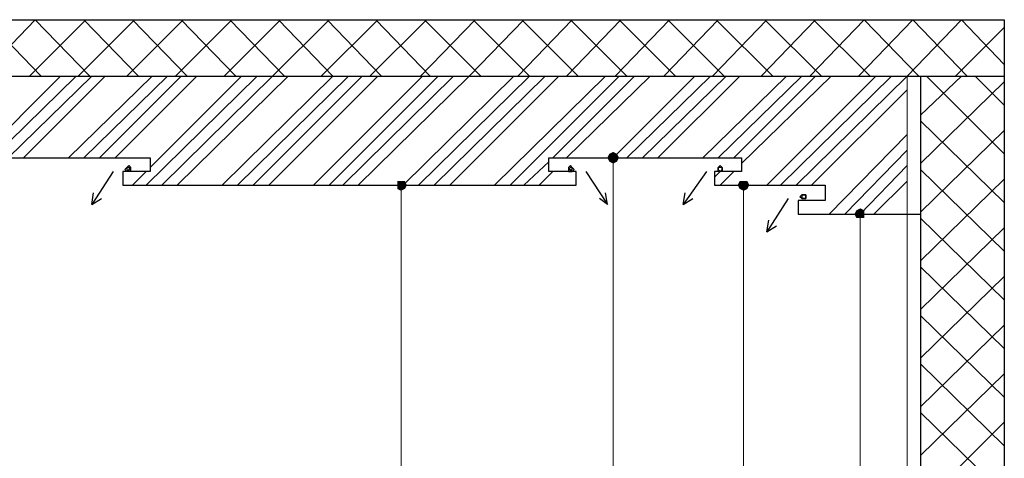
# Model space of a CAD drawing. Header units: metres. Extents: x 5.7 to 89.8, y 4 to 63.5.
# Tile 64 of 72: x 62.4 to 67.3, y 47 to 49.1. Entities that reach past the tile are written whole.
import ezdxf

# ---------------------------------------------------------------- set-up
doc = ezdxf.new("R2010")
doc.units = ezdxf.units.M
doc.header["$MEASUREMENT"] = 0
for name, color, linetype in [('PDF11_boresh-1', 7, 'Continuous'), ('PDF11_dim', 7, 'Continuous'), ('PDF11_halozen', 7, 'Continuous'), ('PDF11_hatch-borshi', 7, 'Continuous'), ('PDF11_kaff', 7, 'Continuous'), ('PDF11_wall', 7, 'Continuous'), ('PDF11_wall-asli', 7, 'Continuous')]:
    doc.layers.add(name, color=color, linetype=linetype)

msp = doc.modelspace()

# ---------------------------------------------------------------- linework, layer by layer
at = {"layer": 'PDF11_boresh-1', "lineweight": 25}
for points in [[(62.0859, 48.4514), (63.0394, 48.4514), (63.0394, 48.3839), (62.9046, 48.3839), (62.9046, 48.3165), (65.1486, 48.3165), (65.1486, 48.3839), (65.0138, 48.3839), (65.0138, 48.4514), (65.9673, 48.4514), (65.9673, 48.3839), (65.8325, 48.3839), (65.8325, 48.3165), (66.3814, 48.3165), (66.3814, 48.2395), (66.2466, 48.2395), (66.2466, 48.1721), (66.8534, 48.1721)], [(62.8564, 48.3839), (62.7505, 48.2202), (62.7601, 48.278)], [(65.1968, 48.3839), (65.3027, 48.2202), (65.2931, 48.278)], [(65.7939, 48.3839), (65.6784, 48.2202), (65.688, 48.278)], [(62.7505, 48.2202), (62.7986, 48.2491)], [(65.3027, 48.2202), (65.2642, 48.2491)], [(65.6784, 48.2202), (65.7265, 48.2491)], [(66.1984, 48.2491), (66.0925, 48.0854), (66.1021, 48.1432)], [(66.0925, 48.0854), (66.1407, 48.1143)]]:
    msp.add_lwpolyline(points, dxfattribs=at)
at = {"layer": 'PDF11_dim', "lineweight": 20}
for points in [[(65.3316, 48.4514), (65.245, 48.4514)], [(65.3316, 48.4225), (65.3316, 48.3936), (65.3316, 44.5507), (65.3316, 44.5218)], [(64.2818, 48.3165), (64.2048, 48.3165)], [(65.9769, 48.3165), (66.054, 48.3165)], [(64.2818, 48.2876), (64.2818, 48.2587), (64.2818, 44.5507), (64.2818, 44.5218)], [(65.9769, 48.2876), (65.9769, 48.2587), (65.9769, 44.5507), (65.9769, 44.5218)], [(66.5548, 48.1721), (66.6319, 48.1721)], [(66.5548, 48.1528), (66.5548, 48.1239), (66.5548, 44.5507), (66.5548, 44.5218)]]:
    msp.add_lwpolyline(points, dxfattribs=at)
at = {"layer": 'PDF11_dim', "transparency": 33554559}
for points in [[(65.3124, 48.4706), (65.3316, 48.4514), (65.3027, 48.4514)], [(65.3316, 48.4514), (65.3027, 48.4514), (65.3124, 48.4321)], [(65.3316, 48.4803), (65.3124, 48.4706), (65.3316, 48.4514)], [(65.3124, 48.4321), (65.3316, 48.4225), (65.3316, 48.4514)], [(65.3509, 48.4706), (65.3316, 48.4514), (65.3316, 48.4803)], [(65.3605, 48.4514), (65.3509, 48.4706), (65.3316, 48.4514)], [(65.3316, 48.4225), (65.3316, 48.4514), (65.3509, 48.4321)], [(65.3316, 48.4514), (65.3509, 48.4321), (65.3605, 48.4514)], [(64.2818, 48.3358), (64.2626, 48.3358), (64.2818, 48.3165)], [(64.2626, 48.3358), (64.2818, 48.3165), (64.2626, 48.3165)], [(64.2818, 48.3165), (64.2626, 48.3165), (64.2626, 48.2973)], [(64.2626, 48.2973), (64.2818, 48.2876), (64.2818, 48.3165)], [(64.3107, 48.3165), (64.3011, 48.3358), (64.2818, 48.3165)], [(64.3011, 48.3358), (64.2818, 48.3165), (64.2818, 48.3358)], [(64.2818, 48.2876), (64.2818, 48.3165), (64.3011, 48.2973)], [(64.2818, 48.3165), (64.3011, 48.2973), (64.3107, 48.3165)], [(65.9577, 48.3358), (65.9769, 48.3165), (65.948, 48.3165)], [(65.9769, 48.3165), (65.948, 48.3165), (65.9577, 48.2973)], [(65.9769, 48.3358), (65.9577, 48.3358), (65.9769, 48.3165)], [(65.9577, 48.2973), (65.9769, 48.2876), (65.9769, 48.3165)], [(66.0058, 48.3165), (65.9962, 48.3358), (65.9769, 48.3165)], [(65.9962, 48.3358), (65.9769, 48.3165), (65.9769, 48.3358)], [(65.9769, 48.2876), (65.9769, 48.3165), (65.9962, 48.2973)], [(65.9769, 48.3165), (65.9962, 48.2973), (66.0058, 48.3165)], [(66.5548, 48.2009), (66.5355, 48.1913), (66.5548, 48.1721)], [(66.5741, 48.1913), (66.5548, 48.1721), (66.5548, 48.2009)], [(66.5355, 48.1913), (66.5548, 48.1721), (66.5259, 48.1721)], [(66.5548, 48.1721), (66.5259, 48.1721), (66.5355, 48.1528)], [(66.5355, 48.1528), (66.5548, 48.1528), (66.5548, 48.1721)], [(66.5741, 48.1721), (66.5741, 48.1913), (66.5548, 48.1721)], [(66.5548, 48.1528), (66.5548, 48.1721), (66.5741, 48.1528)], [(66.5548, 48.1721), (66.5741, 48.1528), (66.5741, 48.1721)]]:
    msp.add_solid(points, dxfattribs=at)
at = {"layer": 'PDF11_halozen', "lineweight": 25}
for points in [[(62.9431, 48.3936), (62.9431, 48.3839), (62.9335, 48.3839), (62.9238, 48.3839), (62.9142, 48.3936), (62.9238, 48.4032), (62.9335, 48.4128), (62.9431, 48.4032), (62.9431, 48.3936), (62.9335, 48.4032), (62.9238, 48.4032), (62.9238, 48.3936), (62.9335, 48.3839), (62.9335, 48.3936)], [(65.139, 48.3936), (65.1294, 48.4032), (65.1198, 48.4128), (65.1101, 48.4032), (65.1101, 48.3936), (65.1101, 48.3839), (65.1198, 48.3839), (65.1294, 48.3839)], [(65.1294, 48.3936), (65.1294, 48.4032), (65.1198, 48.4032), (65.1101, 48.3936), (65.1198, 48.3936), (65.1198, 48.3839)], [(65.871, 48.3936), (65.871, 48.3839), (65.8614, 48.3839), (65.8517, 48.3839), (65.8517, 48.3936), (65.8517, 48.4032), (65.8614, 48.4128), (65.871, 48.4032), (65.871, 48.3936), (65.871, 48.4032), (65.8614, 48.4032), (65.8517, 48.4032), (65.8517, 48.3936), (65.8614, 48.3839)], [(66.2851, 48.2587), (66.2851, 48.2491), (66.2755, 48.2491), (66.2659, 48.2491), (66.2562, 48.2587), (66.2659, 48.2684), (66.2755, 48.2684), (66.2851, 48.2684), (66.2851, 48.2587), (66.2851, 48.2684), (66.2755, 48.2684), (66.2659, 48.2684), (66.2659, 48.2587), (66.2659, 48.2491), (66.2755, 48.2491), (66.2851, 48.2491)]]:
    msp.add_lwpolyline(points, close=True, dxfattribs=at)
at = {"layer": 'PDF11_hatch-borshi', "lineweight": 18}
for points in [[(61.9607, 48.8559), (62.2304, 49.1352), (62.5001, 48.8559)], [(62.2015, 48.8559), (62.4712, 49.1352), (62.7408, 48.8559)], [(62.4423, 48.8559), (62.7216, 49.1352)], [(62.6831, 48.8559), (62.9624, 49.1352)], [(62.9816, 48.8559), (62.712, 49.1352)], [(62.9238, 48.8559), (63.2031, 49.1352)], [(63.2224, 48.8559), (62.9527, 49.1352)], [(63.0972, 48.3165), (63.6462, 48.8559), (63.9255, 49.1352)], [(63.1646, 48.8559), (63.4439, 49.1352)], [(63.4632, 48.8559), (63.1935, 49.1352)], [(63.3958, 48.3165), (63.9447, 48.8559), (63.6751, 49.1352)], [(63.4054, 48.8559), (63.6847, 49.1352)], [(63.704, 48.8559), (63.4343, 49.1352)], [(63.887, 48.8559), (64.1663, 49.1352)], [(64.1855, 48.8559), (63.9159, 49.1352)], [(64.07, 48.3165), (64.6189, 48.8559), (64.8886, 49.1352)], [(64.1277, 48.8559), (64.407, 49.1352)], [(64.4263, 48.8559), (64.1566, 49.1352)], [(64.3685, 48.3165), (64.9175, 48.8559), (64.6382, 49.1352)], [(64.3782, 48.8559), (64.6478, 49.1352)], [(64.6767, 48.8559), (64.3974, 49.1352)], [(64.8597, 48.8559), (65.1294, 49.1352)], [(65.1583, 48.8559), (64.879, 49.1352)], [(65.1005, 48.8559), (65.3702, 49.1352)], [(65.3991, 48.8559), (65.1198, 49.1352)], [(65.3413, 48.8559), (65.6109, 49.1352)], [(65.6398, 48.8559), (65.3605, 49.1352)], [(65.5821, 48.8559), (65.8517, 49.1352)], [(65.8806, 48.8559), (65.6013, 49.1352)], [(65.8228, 48.8559), (66.0925, 49.1352)], [(66.1214, 48.8559), (65.8421, 49.1352)], [(66.0636, 48.8559), (66.3333, 49.1352)], [(66.3622, 48.8559), (66.0829, 49.1352)], [(66.237, 48.3165), (66.786, 48.8559), (67.0556, 49.1352), (67.2675, 48.9137)], [(66.3044, 48.8559), (66.5741, 49.1352), (66.8437, 48.8559)], [(66.603, 48.8559), (66.3237, 49.1352)], [(66.5452, 48.8559), (66.8148, 49.1352), (67.0845, 48.8559)], [(67.0267, 48.8559), (67.2675, 49.0966)], [(62.1919, 48.4514), (62.5964, 48.8559)], [(62.2593, 48.4514), (62.6734, 48.8559)], [(62.3363, 48.4514), (62.7505, 48.8559)], [(62.4134, 48.4514), (62.8179, 48.8559)], [(62.6349, 48.4514), (63.049, 48.8559)], [(62.712, 48.4514), (63.1261, 48.8559)], [(62.789, 48.4514), (63.1935, 48.8559)], [(62.8661, 48.4514), (63.2706, 48.8559)], [(63.0202, 48.3165), (63.5691, 48.8559)], [(63.0394, 48.4032), (63.4921, 48.8559)], [(63.1743, 48.3165), (63.7232, 48.8559)], [(63.4728, 48.3165), (64.0218, 48.8559)], [(63.5499, 48.3165), (64.0892, 48.8559)], [(63.6269, 48.3165), (64.1663, 48.8559)], [(63.8484, 48.3165), (64.3878, 48.8559)], [(63.9255, 48.3165), (64.4648, 48.8559)], [(63.9929, 48.3165), (64.5419, 48.8559)], [(64.2915, 48.3165), (64.8404, 48.8559)], [(64.4456, 48.3165), (64.9945, 48.8559)], [(64.5226, 48.3165), (65.062, 48.8559)], [(64.7441, 48.3165), (65.2931, 48.8559)], [(64.8212, 48.3165), (65.3605, 48.8559)], [(65.0331, 48.4514), (65.4376, 48.8559)], [(65.1005, 48.4514), (65.5146, 48.8559)], [(65.3316, 48.4514), (65.7362, 48.8559)], [(65.3991, 48.4514), (65.8132, 48.8559)], [(65.4761, 48.4514), (65.8902, 48.8559)], [(65.5532, 48.4514), (65.9577, 48.8559)], [(65.7747, 48.4514), (66.1888, 48.8559)], [(65.8517, 48.4514), (66.2659, 48.8559)], [(65.9288, 48.4514), (66.3333, 48.8559)], [(65.9673, 48.4225), (66.4103, 48.8559)], [(66.0925, 48.3165), (66.6319, 48.8559)], [(66.1599, 48.3165), (66.7089, 48.8559)], [(66.8534, 48.6632), (67.0556, 48.8559)], [(67.2675, 48.4706), (66.8823, 48.8559)], [(67.2675, 48.7114), (67.123, 48.8559)], [(66.314, 48.3165), (66.786, 48.7884)], [(66.8534, 48.4225), (67.2675, 48.827)], [(67.2675, 48.2298), (66.8534, 48.6343)], [(66.4007, 48.1721), (66.786, 48.5669)], [(66.8534, 48.1817), (67.2675, 48.5862)], [(66.4778, 48.1721), (66.786, 48.4899)], [(64.8886, 48.3165), (65.0138, 48.4321)], [(66.5548, 48.1721), (66.786, 48.4128)], [(67.2675, 47.9891), (66.8534, 48.3936)], [(62.9527, 48.3165), (63.0202, 48.3839)], [(64.9657, 48.3165), (65.0331, 48.3839)], [(65.8325, 48.355), (65.8614, 48.3839)], [(65.8614, 48.3165), (65.9288, 48.3839)], [(66.8534, 47.9409), (67.2675, 48.3454)], [(66.6222, 48.1721), (66.786, 48.3358)], [(66.2466, 48.2395), (66.2466, 48.2395)], [(67.2675, 47.7483), (66.8534, 48.1528)], [(66.8534, 47.7001), (67.2675, 48.1046)], [(67.2675, 47.5075), (66.8534, 47.912)], [(66.8534, 47.4593), (67.2675, 47.8639)], [(67.2675, 47.2667), (66.8534, 47.6712)], [(66.8534, 47.2186), (67.2675, 47.6231)], [(67.2675, 47.0259), (66.8534, 47.4304)], [(66.8534, 46.9778), (67.2675, 47.3823)], [(67.2675, 46.7852), (66.8534, 47.1897)], [(66.8534, 46.7274), (67.2675, 47.1415)]]:
    msp.add_lwpolyline(points, dxfattribs=at)
at = {"layer": 'PDF11_kaff', "lineweight": 20}
msp.add_lwpolyline([(66.786, 48.8559), (66.786, 44.3581)], dxfattribs=at)
at = {"layer": 'PDF11_wall', "lineweight": 30}
for points in [[(67.2675, 49.1352), (67.2675, 44.2233)], [(66.8534, 48.8559), (66.8534, 44.2233)]]:
    msp.add_lwpolyline(points, dxfattribs=at)
at = {"layer": 'PDF11_wall-asli', "lineweight": 30}
for points in [[(57.6459, 49.1352), (67.2675, 49.1352)], [(57.6459, 48.8559), (67.2675, 48.8559)]]:
    msp.add_lwpolyline(points, dxfattribs=at)

doc.saveas('drawing.dxf')
